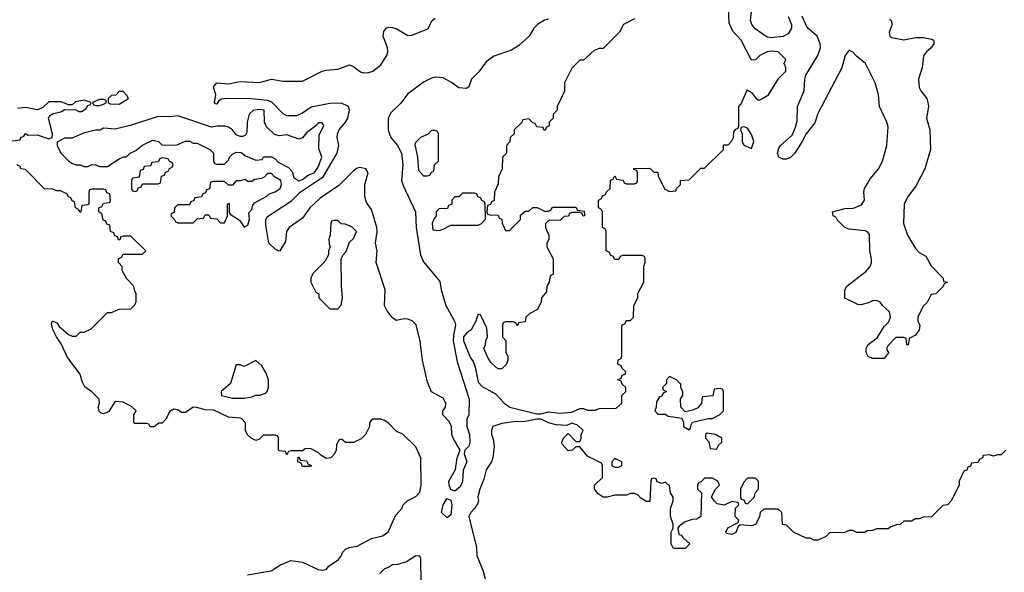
# Model space of a CAD drawing. Header units: inches. Extents: x 2710684 to 2828758, y 857022 to 965663.
# Tile 103 of 256: x 2750360 to 2755405, y 867104 to 869934. Entities that reach past the tile are written whole.
import ezdxf

# ---------------------------------------------------------------- set-up
doc = ezdxf.new("R2010")
doc.units = ezdxf.units.IN
doc.header["$MEASUREMENT"] = 0
doc.layers.add('C7856', color=7, linetype='Continuous')

msp = doc.modelspace()

# ---------------------------------------------------------------- linework, layer by layer
at = {"layer": 'C7856', "color": 4}
for points, elevation in [([(2753510, 869938), (2753454, 869910), (2753434, 869870), (2753350, 869786), (2753330, 869786), (2753303.6, 869776.4), (2753250, 869726), (2753230, 869726), (2753190, 869686), (2753152, 869610), (2753151.6, 869568.4), (2753114, 869490), (2753114, 869470), (2753094, 869450), (2753094, 869430), (2753074, 869410), (2753074, 869390), (2753058, 869382), (2753052.7, 869367.3), (2753046, 869370), (2753042, 869382), (2753010, 869386), (2753002, 869402), (2752990, 869406), (2752970, 869426), (2752938, 869422), (2752932.7, 869407.3), (2752894, 869370), (2752894, 869350), (2752874, 869330), (2752871.6, 869308.4), (2752854, 869290), (2752854, 869250), (2752834, 869230), (2752832, 869170), (2752814, 869130), (2752812.7, 869092.7), (2752794, 869050), (2752791.6, 869008.4), (2752778, 869002), (2752772.7, 868987.3), (2752758, 868982), (2752754, 868950), (2752758, 868938), (2752770, 868934), (2752812.7, 868932.7), (2752818, 868918), (2752831.6, 868911.6), (2752832.7, 868892.7), (2752850, 868854), (2752870, 868854), (2752926, 868910), (2752927.3, 868932.7), (2752950, 868954), (2752970, 868954), (2752990, 868972), (2753011.6, 868971.6), (2753050, 868954), (2753070, 868954), (2753082, 868958), (2753090, 868974), (2753210, 868974), (2753218, 868958), (2753252.7, 868952.7), (2753254, 868930), (2753247.3, 868927.3), (2753242, 868942), (2753230, 868946), (2753190, 868946), (2753178, 868942), (2753172.7, 868927.3), (2753150, 868926), (2753130, 868906), (2753072.7, 868907.3), (2753054, 868890), (2753054, 868870), (2753072, 868830), (2753071.6, 868808.4), (2753062, 868790), (2753062, 868770), (2753094, 868710), (2753094, 868630), (2753078, 868622), (2753074, 868590), (2753062, 868570), (2753059.6, 868540.4), (2753034, 868510), (2753031.6, 868488.4), (2753014, 868450), (2752974, 868430), (2752954, 868410), (2752950, 868386), (2752918, 868382), (2752910, 868366), (2752902, 868382), (2752890, 868386), (2752850, 868386), (2752838, 868382), (2752834, 868370), (2752834, 868310), (2752851.6, 868291.6), (2752852, 868230), (2752862, 868210), (2752862, 868190), (2752854, 868170), (2752830, 868146), (2752810, 868146), (2752776.4, 868176.4), (2752760.4, 868200.4), (2752738, 868250), (2752748, 868270), (2752748.7, 868290), (2752758, 868310), (2752754.6, 868354.6), (2752722, 868422), (2752710, 868426), (2752698, 868390), (2752673.7, 868346.3), (2752650, 868329), (2752634.8, 868310), (2752634, 868290), (2752670, 868202), (2752683.5, 868183.5), (2752694.8, 868154.8), (2752710, 868078), (2752730, 868056), (2752798, 868018), (2752842, 867970), (2752872, 867950), (2753010, 867916), (2753030, 867916), (2753070, 867926), (2753130, 867918), (2753190, 867924.7), (2753230, 867942), (2753250, 867942), (2753270, 867934), (2753310, 867934), (2753330, 867942), (2753416.4, 867943.6), (2753446, 867970), (2753446, 868010), (2753466, 868030), (2753466, 868050), (2753447.3, 868067.3), (2753442, 868082), (2753426, 868090), (2753442, 868098), (2753447.3, 868112.7), (2753462, 868118), (2753466, 868130), (2753447.3, 868147.3), (2753442, 868162), (2753426, 868170), (2753427.3, 868192.7), (2753442, 868198), (2753446, 868210), (2753446, 868370), (2753462, 868378), (2753467.3, 868392.7), (2753490, 868394), (2753506, 868410), (2753508, 868470), (2753528, 868510), (2753528.4, 868531.6), (2753558, 868590), (2753558, 868670), (2753566, 868690), (2753566, 868710), (2753562, 868722), (2753550, 868726), (2753450, 868726), (2753438, 868722), (2753430, 868706), (2753410, 868706), (2753402, 868722), (2753387.3, 868727.3), (2753382, 868742), (2753366, 868750), (2753366, 868850), (2753362, 868862), (2753346, 868870), (2753346, 868950), (2753342, 868962), (2753326, 868970), (2753326, 869010), (2753342, 869018), (2753347.3, 869032.7), (2753362, 869038), (2753367.3, 869052.7), (2753386, 869070), (2753387.3, 869112.7), (2753402, 869118), (2753410, 869134), (2753418, 869118), (2753452.7, 869112.7), (2753458, 869098), (2753470, 869094), (2753510, 869094), (2753522, 869098), (2753526, 869110), (2753526, 869150), (2753522, 869162), (2753507.3, 869167.3), (2753507.3, 869172.7), (2753590, 869174), (2753610, 869154), (2753630, 869154), (2753632.7, 869132.7), (2753665.4, 869065.4), (2753690, 869054), (2753722, 869058), (2753726, 869070), (2753746, 869090), (2753746, 869110), (2753790, 869114), (2753850, 869174), (2753870, 869174), (2753966, 869270), (2753967.3, 869292.7), (2753990, 869294), (2754010, 869314), (2754018, 869330), (2754020.4, 869359.6), (2754030, 869374), (2754042, 869378), (2754046, 869390), (2754046, 869490), (2754056.4, 869503.6), (2754086, 869570), (2754090, 869574), (2754110, 869562), (2754130, 869534), (2754143.6, 869523.6), (2754150, 869522), (2754166, 869530), (2754198, 869550), (2754250, 869634), (2754286, 869670), (2754286, 869690), (2754278, 869710), (2754286, 869730), (2754246, 869770), (2754212.5, 869772.5), (2754190, 869769), (2754152, 869750), (2754130, 869728), (2754110, 869726), (2754058, 869830), (2754014.6, 869874.6), (2753996.4, 869916.4), (2753992.4, 870000)], 8), ([(2754298, 869950), (2754315.8, 869910), (2754315.8, 869890), (2754298.4, 869861.6), (2754272.6, 869847.4), (2754210, 869841.7), (2754190, 869845.1), (2754128.1, 869888.1), (2754111.1, 869910), (2754105.1, 869930), (2754111.2, 869990)], 4), ([(2753070, 869936), (2753050, 869932.1), (2753014, 869910), (2752994.9, 869890), (2752970.2, 869849.8), (2752918.8, 869801.2), (2752881.2, 869778.8), (2752790, 869747.4), (2752750, 869719.1), (2752713.5, 869666.5), (2752674.9, 869630), (2752661, 869590), (2752650, 869581.2), (2752610, 869585.2), (2752573.1, 869613.1), (2752530, 869636.1), (2752490, 869639.8), (2752470, 869635), (2752430, 869614), (2752347.2, 869552.8), (2752312.9, 869507.1), (2752262.1, 869457.9), (2752249.2, 869430), (2752247.8, 869367.8), (2752262.2, 869330), (2752295.5, 869290), (2752316.2, 869250), (2752322.9, 869190), (2752317.5, 869110), (2752324.5, 869084.5), (2752388, 868950), (2752392.2, 868870), (2752413.7, 868730), (2752430, 868693.4), (2752513, 868593), (2752519.5, 868550), (2752543.6, 868470), (2752588.7, 868390), (2752593.7, 868370), (2752582.4, 868317.6), (2752582, 868290), (2752601.5, 868181.5), (2752663, 867990), (2752662, 867910), (2752651.3, 867888.7), (2752650.8, 867850), (2752664.9, 867810), (2752667.3, 867770), (2752661, 867750), (2752642, 867730), (2752639.6, 867720.4), (2752638, 867710), (2752650.7, 867670), (2752633.2, 867626.8), (2752630, 867568), (2752618, 867542), (2752590, 867519), (2752570, 867528), (2752561.2, 867550), (2752559.3, 867570), (2752594, 867630), (2752602.7, 867690), (2752618, 867730), (2752580.9, 867790), (2752575.1, 867810), (2752572.7, 867852.7), (2752558.6, 867878.6), (2752528.7, 867910), (2752528, 867930), (2752542, 867950), (2752544, 867970), (2752530, 867995.3), (2752470, 868028), (2752450, 868078), (2752423.7, 868190), (2752411.7, 868288.3), (2752391.1, 868371.1), (2752372.1, 868392.1), (2752350, 868399.7), (2752330, 868401.6), (2752290, 868394), (2752269.5, 868409.5), (2752242.5, 868442.5), (2752229, 868470), (2752232.7, 868550), (2752187.3, 868690), (2752192.8, 868750), (2752183, 868790), (2752192.8, 868850), (2752190.8, 868870), (2752162.5, 868962.5), (2752137.7, 868997.7), (2752128.2, 869028.2), (2752128.5, 869090), (2752146, 869150), (2752134.3, 869170), (2752103.7, 869176.3), (2752090, 869174.2), (2752070, 869160.4), (2751995.9, 869084.1), (2751900.5, 869019.5), (2751868.5, 868991.5), (2751846.7, 868970), (2751810, 868918), (2751741, 868870), (2751726.8, 868850), (2751722, 868798), (2751694, 868750), (2751690, 868748), (2751670, 868759), (2751637.2, 868790), (2751622, 868882), (2751621.6, 868910), (2751630, 868926.8), (2751753.5, 869006.5), (2751798, 869050), (2751915.6, 869130), (2751987.4, 869250), (2751995.6, 869290), (2751986.9, 869330), (2751988.4, 869350), (2751997.7, 869370), (2752030.6, 869409.4), (2752041.4, 869430), (2752050.9, 869470), (2752045.6, 869490), (2752010, 869506.2), (2751950, 869505.6), (2751854.1, 869485.9), (2751810, 869455.1), (2751779, 869441), (2751730, 869441.6), (2751710, 869452), (2751651.5, 869511.5), (2751630, 869520.9), (2751530.3, 869529.7), (2751410.4, 869529.6), (2751393.4, 869526.6), (2751380.7, 869519.3), (2751370, 869502), (2751363.1, 869503.1), (2751358, 869510), (2751365.2, 869550), (2751354, 869590), (2751370, 869610.7), (2751430, 869604.9), (2751490, 869617.4), (2751590, 869612.6), (2751650, 869628.9), (2751710, 869618.5), (2751810, 869619.6), (2751910, 869670.6), (2751930, 869676.4), (2751990, 869680.3), (2752050, 869703.1), (2752070, 869694.9), (2752106.9, 869666.9), (2752122, 869662), (2752150, 869662.8), (2752170, 869671.3), (2752210, 869703.6), (2752241.8, 869750), (2752247.4, 869770), (2752245.4, 869790), (2752222, 869850), (2752225.8, 869874.2), (2752239, 869890), (2752250, 869895.5), (2752270, 869894.9), (2752290, 869888.5), (2752350, 869853.1), (2752370, 869854), (2752452.4, 869887.6), (2752474, 869930), (2752490, 869942)], 4), ([(2754817.1, 869937.1), (2754826, 869930), (2754830.7, 869910.7), (2754816.3, 869870), (2754819.1, 869850), (2754830, 869842.4), (2754890, 869830.4), (2754950, 869842.4), (2754990, 869843), (2755034, 869834), (2755042, 869830), (2755043.6, 869823.6), (2755044.7, 869810), (2755030.8, 869790), (2755006, 869770), (2754990.9, 869749.1), (2754984.9, 869690), (2754965.7, 869630), (2754970, 869586), (2754977.1, 869570), (2755008.2, 869530), (2755014.4, 869510), (2755016.4, 869490), (2755006, 869430), (2755024, 869370), (2755027.3, 869270), (2754998, 869170), (2754954.4, 869085.6), (2754910, 869025.2), (2754893, 868990), (2754888.4, 868890), (2754910, 868831.3), (2754950, 868762), (2754970, 868742), (2755003.6, 868723.6), (2755030, 868674), (2755092, 868610), (2755094, 868594), (2755114, 868590), (2755098, 868582), (2755092.7, 868567.3), (2755054, 868530), (2755030, 868526), (2755010, 868486), (2754990, 868466), (2754962, 868410), (2754962, 868390), (2754972, 868370), (2754970, 868346), (2754950, 868318), (2754918, 868302), (2754912.7, 868267.3), (2754906, 868270), (2754902, 868302), (2754890, 868306), (2754850, 868306), (2754810, 868266), (2754802, 868250), (2754811.6, 868228.4), (2754790, 868198), (2754730, 868198), (2754708.7, 868208.7), (2754698, 868230), (2754698, 868250), (2754708, 868270), (2754754.6, 868305.4), (2754790, 868362), (2754813.6, 868386.4), (2754822, 868410), (2754818, 868438), (2754782, 868470), (2754770, 868488), (2754750, 868495.3), (2754730, 868494), (2754710, 868484), (2754670, 868474), (2754654.6, 868474.6), (2754588, 868508), (2754588, 868550), (2754598, 868570), (2754695.5, 868644.5), (2754719, 868670), (2754725.2, 868690), (2754725.2, 868710), (2754716, 868750), (2754714, 868834), (2754705.6, 868845.6), (2754691.9, 868851.9), (2754610, 868862), (2754589.1, 868869.1), (2754549.3, 868909.3), (2754542, 868922), (2754528, 868930), (2754526, 868950), (2754590, 868966.8), (2754631.9, 868968.1), (2754673.8, 868986.2), (2754689, 869010), (2754685.2, 869050), (2754689.3, 869070), (2754719.1, 869120.9), (2754760.9, 869170), (2754780.9, 869210), (2754803.6, 869290), (2754810, 869386), (2754804.2, 869410), (2754766.3, 869490), (2754760.5, 869550), (2754743.5, 869610), (2754694, 869710), (2754647.3, 869747.3), (2754630, 869767), (2754610, 869777.6), (2754590.4, 869750), (2754573, 869687), (2754450, 869454), (2754434.4, 869405.6), (2754390.7, 869350), (2754370.4, 869309.6), (2754330.5, 869249.5), (2754310, 869229), (2754290, 869219), (2754270, 869219), (2754249.5, 869229.5), (2754243.7, 869250), (2754250, 869276), (2754259.3, 869290), (2754317.7, 869342.3), (2754336.1, 869383.9), (2754343.8, 869416.2), (2754346.6, 869490), (2754379.2, 869570), (2754383.1, 869630), (2754388.5, 869650), (2754450, 869750.5), (2754463.9, 869790), (2754462.3, 869810), (2754446, 869850), (2754394.7, 869894.7), (2754370, 869951.6)], 4), ([(2750307.3, 869312.7), (2750362, 869318), (2750366, 869330), (2750382, 869338), (2750390, 869352), (2750402, 869342), (2750450, 869344.7), (2750510, 869324.7), (2750526, 869330), (2750528, 869350), (2750508, 869430), (2750516.4, 869443.6), (2750528.9, 869451.1), (2750576.4, 869463.6), (2750590, 869474), (2750647.3, 869472.7), (2750663.6, 869463.6), (2750676.4, 869463.6), (2750700.4, 869479.6), (2750710, 869494), (2750722, 869498), (2750726, 869510), (2750690, 869522), (2750647.1, 869512.9), (2750630, 869498), (2750610, 869498), (2750573.6, 869513.6), (2750510, 869514), (2750477.3, 869482.7), (2750450, 869472.7), (2750390, 869483.7), (2750350, 869478.4)], 8), ([(2751528.4, 867091.6), (2751649.1, 867110.9), (2751697.2, 867142.8), (2751750, 867164.7), (2751810, 867156), (2751890, 867117.3), (2751910, 867114), (2751930, 867118.8), (2751944.4, 867135.6), (2751993.2, 867170), (2752009, 867190), (2752014, 867206), (2752030, 867222), (2752048.4, 867231.6), (2752090, 867238), (2752163.8, 867276.2), (2752219, 867290), (2752249, 867310), (2752285.6, 867394.4), (2752318, 867430), (2752326, 867450), (2752350, 867472), (2752390, 867491.3), (2752410, 867514), (2752417.2, 867550), (2752415.3, 867690), (2752390, 867746), (2752326, 867810), (2752290, 867826), (2752248, 867870), (2752230, 867882), (2752210, 867888), (2752170, 867888), (2752159.6, 867880.4), (2752152, 867870), (2752152, 867850), (2752132, 867810), (2752110, 867788), (2752071.6, 867768.4), (2752030, 867768), (2752010, 867786), (2751998, 867782), (2751983.6, 867756.4), (2751982, 867730), (2751974, 867710), (2751954, 867690), (2751930, 867686), (2751903.1, 867703.1), (2751890, 867718), (2751850, 867738), (2751823.6, 867736.4), (2751810, 867726), (2751750, 867726), (2751738, 867722), (2751730, 867706), (2751722, 867722), (2751690, 867726), (2751686, 867730), (2751686, 867790), (2751682, 867802), (2751670, 867806), (2751610, 867806), (2751590, 867786), (2751570, 867778), (2751546, 867790), (2751526, 867810), (2751518, 867830), (2751518, 867870), (2751498, 867890), (2751490, 867894), (2751430, 867898), (2751354.6, 867934.6), (2751310, 867935.3), (2751268.4, 867948.4), (2751250, 867948.7), (2751210, 867922), (2751190, 867922), (2751170, 867935.3), (2751150, 867939), (2751130, 867928), (2751110, 867888), (2751090, 867868), (2751072.7, 867867.3), (2751050, 867848), (2751028.4, 867848.4), (2751022, 867862), (2751010, 867866), (2750950, 867866), (2750946, 867870), (2750946, 867910), (2750958, 867930), (2750933.2, 867953.2), (2750890, 867975.3), (2750850, 867978), (2750814.8, 867925.2), (2750790, 867915.3), (2750778, 867918), (2750770, 867926), (2750762, 867950), (2750768.7, 867970), (2750768, 867990), (2750730, 868028.7), (2750694, 868054), (2750680.2, 868080.2), (2750670, 868118), (2750604.7, 868204.7), (2750573.6, 868273.6), (2750549.3, 868309.3), (2750529, 868350), (2750523.1, 868376.9), (2750528, 868392), (2750550, 868382), (2750562.8, 868362.8), (2750610, 868322), (2750630, 868314), (2750650, 868314), (2750670, 868334), (2750690, 868334), (2750726, 868350), (2750810, 868434), (2750830, 868434), (2750870, 868452), (2750930, 868454), (2750950, 868474), (2750958, 868490), (2750958, 868530), (2750948.4, 868548.4), (2750946, 868570), (2750910, 868606), (2750886, 868650), (2750886, 868670), (2750866, 868690), (2750866, 868710), (2750882, 868718), (2750890, 868734), (2750990, 868734), (2751006, 868750), (2750930, 868826), (2750890, 868826), (2750878, 868822), (2750872.7, 868807.3), (2750867.3, 868807.3), (2750862, 868822), (2750847.3, 868827.3), (2750842, 868842), (2750826, 868850), (2750822, 868882), (2750807.3, 868887.3), (2750802, 868902), (2750787.3, 868907.3), (2750782, 868942), (2750766, 868950), (2750766, 868970), (2750782, 868978), (2750790, 868994), (2750822, 868998), (2750826, 869010), (2750822, 869042), (2750807.3, 869047.3), (2750802, 869062), (2750790, 869066), (2750730, 869066), (2750718, 869062), (2750714, 869050), (2750714, 868990), (2750710, 868986), (2750678, 868982), (2750674, 868950), (2750670, 868946), (2750662, 868962), (2750646, 868970), (2750642, 869002), (2750630, 869006), (2750622, 869022), (2750610, 869026), (2750602, 869042), (2750570, 869058), (2750550, 869058), (2750530, 869066), (2750487.3, 869067.3), (2750390, 869166), (2750366, 869170), (2750362, 869182), (2750346, 869190)], 8), ([(2755414, 867730), (2755390, 867706), (2755370, 867706), (2755350, 867698), (2755330, 867706), (2755298, 867702), (2755294, 867690), (2755278, 867682), (2755270, 867666), (2755238, 867662), (2755232.7, 867647.3), (2755218, 867642), (2755212.7, 867627.3), (2755198, 867622), (2755174, 867570), (2755174, 867550), (2755134, 867470), (2755114, 867450), (2755090, 867446), (2755032.7, 867387.3), (2754990, 867386), (2754970, 867378), (2754950, 867378), (2754930, 867366), (2754890, 867366), (2754871.6, 867348.4), (2754852.7, 867347.3), (2754823.6, 867336.4), (2754810, 867326), (2754750, 867326), (2754730, 867318), (2754703.6, 867316.4), (2754690, 867308), (2754650, 867308), (2754630, 867318), (2754610, 867318), (2754587.3, 867307.3), (2754510, 867306), (2754490, 867286), (2754450, 867268), (2754430, 867268), (2754410, 867278), (2754390, 867278), (2754326, 867310), (2754290, 867346), (2754268.9, 867348.9), (2754266, 867410), (2754247.3, 867427.3), (2754172.7, 867427.3), (2754154, 867410), (2754151.6, 867388.4), (2754130, 867348), (2754110, 867342), (2754052.7, 867347.3), (2754042, 867338), (2754030, 867308), (2754010, 867298), (2753982, 867302), (2753978, 867310), (2753988.9, 867331.1), (2754042, 867358), (2754046, 867370), (2754026, 867390), (2754028, 867432), (2754046, 867450), (2754042, 867462), (2754010, 867466), (2753970, 867448), (2753934.6, 867454.6), (2753918, 867470), (2753906, 867490), (2753926, 867530), (2753946, 867550), (2753938, 867570), (2753910, 867586), (2753870, 867586), (2753852.7, 867567.3), (2753838, 867562), (2753834, 867550), (2753834, 867530), (2753854, 867510), (2753851, 867389), (2753830, 867375.3), (2753805.4, 867374.6), (2753770, 867362), (2753739.6, 867340.4), (2753732, 867330), (2753738, 867298), (2753750, 867294), (2753759.6, 867279.6), (2753794, 867250), (2753770, 867226), (2753710, 867226), (2753698, 867250), (2753698, 867310), (2753708, 867330), (2753708, 867350), (2753695.3, 867390), (2753695.3, 867430), (2753708.7, 867470), (2753708.4, 867488.4), (2753695.3, 867510), (2753690, 867546), (2753670, 867566), (2753650, 867558), (2753627.3, 867567.3), (2753622, 867582), (2753610, 867586), (2753598, 867582), (2753594, 867570), (2753590, 867466), (2753570, 867466), (2753543.1, 867483.1), (2753530, 867498), (2753510, 867508), (2753490, 867508), (2753470, 867498), (2753410, 867498), (2753370, 867488.7), (2753350, 867488.7), (2753325.2, 867505.2), (2753306, 867530), (2753306, 867550), (2753346, 867590), (2753346, 867650), (2753342, 867662), (2753270, 867698), (2753230, 867746), (2753210, 867746), (2753191.3, 867728.7), (2753170, 867726), (2753140.4, 867760.4), (2753138, 867770), (2753146, 867790), (2753170, 867814), (2753210, 867774), (2753230, 867774), (2753238, 867790), (2753238, 867810), (2753248, 867830), (2753218, 867858), (2753190, 867868), (2753163.6, 867856.4), (2753110, 867859), (2753070, 867869), (2753030, 867888.7), (2753010, 867888.7), (2752950, 867876), (2752890, 867875.1), (2752830, 867866.6), (2752784.7, 867850), (2752778, 867830), (2752778, 867810), (2752786.8, 867786.8), (2752791.1, 867748.9), (2752784.7, 867690), (2752778, 867670), (2752750, 867628), (2752738.4, 867581.6), (2752717.3, 867530), (2752707.3, 867490), (2752711, 867470), (2752706.4, 867453.6), (2752691.3, 867430), (2752671.3, 867410), (2752661, 867390), (2752701, 867230), (2752702, 867190), (2752736, 867110), (2752744.7, 867070)], 8), ([(2752418, 867050), (2752415.3, 867175.3), (2752410, 867186), (2752390, 867188), (2752342.8, 867157.2), (2752296.9, 867143.1), (2752270, 867142), (2752250, 867128), (2752230, 867122), (2752204, 867096)], 8)]:
    msp.add_lwpolyline(points, dxfattribs=dict(at, elevation=elevation))
for points, elevation in [([(2750790, 869526), (2750770, 869526), (2750734, 869510), (2750738, 869498), (2750750, 869494), (2750770, 869494), (2750790, 869502), (2750806, 869510), (2750802, 869522)], 8), ([(2750890, 869566), (2750870, 869566), (2750852.7, 869547.3), (2750830, 869546), (2750814, 869530), (2750814, 869510), (2750823.6, 869503.6), (2750870, 869502), (2750918, 869530), (2750910, 869546)], 8), ([(2751594.7, 869474.7), (2751558, 869470), (2751536.3, 869450), (2751526.4, 869410), (2751523.4, 869356.6), (2751516.7, 869343.3), (2751504, 869336), (2751490, 869335.1), (2751470, 869343.7), (2751450, 869369.2), (2751430, 869384), (2751411.6, 869388.4), (2751371.6, 869388.4), (2751343.1, 869383.1), (2751170, 869441.2), (2751130, 869436), (2751070, 869439), (2750927.1, 869392.9), (2750850, 869374), (2750790, 869378), (2750772, 869368), (2750750, 869368), (2750690, 869355.3), (2750630, 869328), (2750590, 869328), (2750552.7, 869307.3), (2750552, 869290), (2750571.3, 869250), (2750610, 869211.3), (2750630, 869198), (2750650, 869191.3), (2750670.9, 869190.9), (2750690, 869182), (2750710, 869182), (2750730, 869192), (2750750, 869191.3), (2750770, 869182), (2750810, 869182), (2750870, 869222), (2750892, 869232), (2750908, 869232), (2750926, 869250), (2750955.3, 869264.7), (2750990, 869292), (2751043.1, 869316.9), (2751070.9, 869310.9), (2751090, 869292), (2751167.3, 869292.7), (2751208.9, 869311.1), (2751230, 869311.3), (2751250, 869302), (2751270, 869302), (2751334, 869270), (2751354, 869250), (2751354, 869210), (2751358, 869198), (2751370, 869194), (2751410, 869194), (2751430, 869214), (2751435.3, 869230), (2751450, 869244.7), (2751470, 869254.8), (2751494.4, 869254.4), (2751516.9, 869236.9), (2751570, 869214), (2751602, 869218), (2751610, 869231.3), (2751650, 869232), (2751670, 869222), (2751684.7, 869204.7), (2751736.9, 869176.9), (2751756, 869156), (2751765.4, 869125.4), (2751790, 869108), (2751810, 869116), (2751840.5, 869139.5), (2751868.7, 869150), (2751890, 869178), (2751908, 869230), (2751894, 869274), (2751895.3, 869344.7), (2751918, 869390), (2751916.4, 869396.4), (2751910, 869406), (2751890, 869406), (2751884.7, 869395.3), (2751830, 869354), (2751810, 869328.7), (2751790, 869322), (2751730, 869344), (2751690, 869339), (2751666.3, 869346.3), (2751624.8, 869384.8), (2751615.1, 869410), (2751612.7, 869470)], 8), ([(2754070, 869386), (2754058, 869382), (2754054, 869370), (2754062, 869350), (2754062, 869310), (2754071.6, 869291.6), (2754110, 869274), (2754122, 869310), (2754110, 869346), (2754090, 869378)], 8), ([(2752490, 869366), (2752470, 869366), (2752452.7, 869347.3), (2752414, 869330), (2752390, 869306), (2752385.4, 869294.6), (2752398, 869230), (2752403.6, 869163.6), (2752430, 869134), (2752450, 869134), (2752462, 869138), (2752470, 869154), (2752482, 869158), (2752486, 869190), (2752506, 869210), (2752506, 869350), (2752502, 869362)], 8), ([(2751090, 869226), (2751078, 869222), (2751070, 869206), (2751038, 869202), (2751030, 869186), (2750998, 869182), (2750992.7, 869167.3), (2750978, 869162), (2750972.7, 869127.3), (2750938, 869122), (2750934, 869110), (2750934, 869070), (2750938, 869058), (2750950, 869054), (2750962, 869058), (2750967.3, 869072.7), (2750982, 869078), (2750990, 869094), (2751070, 869094), (2751082, 869098), (2751087.3, 869132.7), (2751102, 869138), (2751107.3, 869152.7), (2751122, 869158), (2751127.3, 869172.7), (2751142, 869178), (2751146, 869190), (2751142, 869202), (2751127.3, 869207.3), (2751122, 869222)], 8), ([(2751650, 869146), (2751630, 869146), (2751612.7, 869127.3), (2751599.6, 869120.4), (2751563.6, 869116.4), (2751550, 869106), (2751530, 869106), (2751515.3, 869115.3), (2751490, 869108), (2751470, 869108), (2751450, 869086), (2751430, 869086), (2751410, 869106), (2751350, 869106), (2751338, 869102), (2751332.7, 869067.3), (2751318, 869062), (2751312.7, 869047.3), (2751298, 869042), (2751292.7, 869027.3), (2751258, 869022), (2751252.7, 869007.3), (2751238, 869002), (2751230, 868986), (2751170, 868986), (2751154, 868970), (2751152.7, 868947.3), (2751138, 868942), (2751134, 868930), (2751152.7, 868912.7), (2751158, 868898), (2751170, 868894), (2751250, 868894), (2751270, 868914), (2751302, 868918), (2751310, 868934), (2751330, 868934), (2751338, 868918), (2751370, 868914), (2751390, 868894), (2751410, 868894), (2751426, 868930), (2751426, 868990), (2751430, 868994), (2751434, 868990), (2751434, 868950), (2751438, 868938), (2751487.5, 868907.5), (2751510, 868872), (2751530, 868882), (2751537.2, 868910), (2751535.3, 868944.7), (2751550, 868962), (2751555.3, 868984.7), (2751563.1, 868996.9), (2751626, 869030), (2751638, 869042), (2751670, 869052), (2751695.3, 869070), (2751702, 869090), (2751698, 869110), (2751666, 869130)], 8), ([(2752690, 869046), (2752630, 869046), (2752610, 869026), (2752590, 869026), (2752574, 869010), (2752574, 868990), (2752558, 868982), (2752552.7, 868967.3), (2752510, 868966), (2752494, 868950), (2752494, 868930), (2752483.6, 868916.4), (2752474, 868890), (2752478, 868858), (2752510, 868854), (2752530, 868862), (2752570, 868882), (2752710, 868882), (2752726, 868890), (2752747.3, 868912.7), (2752746, 868990), (2752742, 869002), (2752730, 869006), (2752722, 869022), (2752707.3, 869027.3), (2752702, 869042)], 8), ([(2751990, 868906), (2751970, 868906), (2751958, 868902), (2751954, 868890), (2751951.6, 868831.6), (2751944.7, 868810), (2751945.4, 868785.4), (2751952, 868770), (2751942, 868750), (2751942, 868730), (2751923.6, 868696.4), (2751863.6, 868636.4), (2751852, 868610), (2751852, 868590), (2751878, 868538), (2751894, 868530), (2751894, 868510), (2751950, 868454), (2751990, 868454), (2752007.3, 868472.7), (2752014, 868510), (2752008.7, 868570), (2752008, 868710), (2752018, 868730), (2752033.6, 868746.4), (2752050, 868794), (2752070, 868814), (2752086, 868850), (2752066, 868870), (2752050, 868878), (2752027.3, 868887.3), (2752008.4, 868888.4)], 8), ([(2751570, 868188), (2751510, 868158), (2751490, 868166), (2751470, 868166), (2751441, 868070), (2751392, 868030), (2751394, 868010), (2751450, 867996), (2751510, 867996), (2751550, 868002), (2751568.7, 868011.3), (2751591.6, 868011.6), (2751619.3, 868020.7), (2751628.7, 868030), (2751635.3, 868050), (2751635.3, 868090), (2751623.1, 868123.1), (2751600.4, 868160.4)], 8), ([(2753690, 868106), (2753674, 868090), (2753674, 868070), (2753654, 868050), (2753658, 868038), (2753674, 868030), (2753658, 868022), (2753650, 868006), (2753638, 868002), (2753623.6, 867976.4), (2753622, 867950), (2753614, 867930), (2753630, 867914), (2753670, 867914), (2753683.6, 867903.6), (2753752.7, 867892.7), (2753762, 867870), (2753762, 867850), (2753790, 867834), (2753798, 867842), (2753800.4, 867859.6), (2753808, 867872), (2753890, 867892), (2753910, 867892), (2753946, 867910), (2753966, 867930), (2753966, 868030), (2753962, 868042), (2753950, 868046), (2753918, 868042), (2753912.7, 868007.3), (2753858, 868002), (2753854, 867970), (2753834.4, 867945.6), (2753810, 867934), (2753770, 867926), (2753748, 867950), (2753746, 867990), (2753758, 868010), (2753758, 868030), (2753748.4, 868048.4), (2753747.3, 868067.3), (2753726, 868090)], 8), ([(2753883.6, 867816.4), (2753874, 867810), (2753874, 867790), (2753891.6, 867771.6), (2753898, 867738), (2753930, 867734), (2753943.1, 867756.9), (2753958, 867770), (2753958, 867790), (2753926, 867810)], 8), ([(2751810, 867646), (2751802, 867662), (2751786, 867670), (2751787.3, 867692.7), (2751792.7, 867692.7), (2751798, 867678), (2751830, 867674), (2751838, 867658), (2751854, 867650), (2751850, 867646)], 8), ([(2753410, 867686), (2753394, 867670), (2753394, 867650), (2753410, 867642), (2753430, 867642), (2753446, 867650), (2753446, 867670)], 8), ([(2754130, 867586), (2754090, 867586), (2754070, 867566), (2754054, 867530), (2754054, 867490), (2754058, 867478), (2754072.7, 867472.7), (2754078, 867458), (2754090, 867454), (2754126, 867490), (2754128.4, 867511.6), (2754146, 867530), (2754146, 867570)], 8), ([(2752550, 867382), (2752522, 867410), (2752529.4, 867450), (2752550, 867481), (2752570, 867474), (2752575.5, 867450), (2752570, 867398)], 4)]:
    msp.add_lwpolyline(points, close=True, dxfattribs=dict(at, elevation=elevation))

doc.saveas('drawing.dxf')
